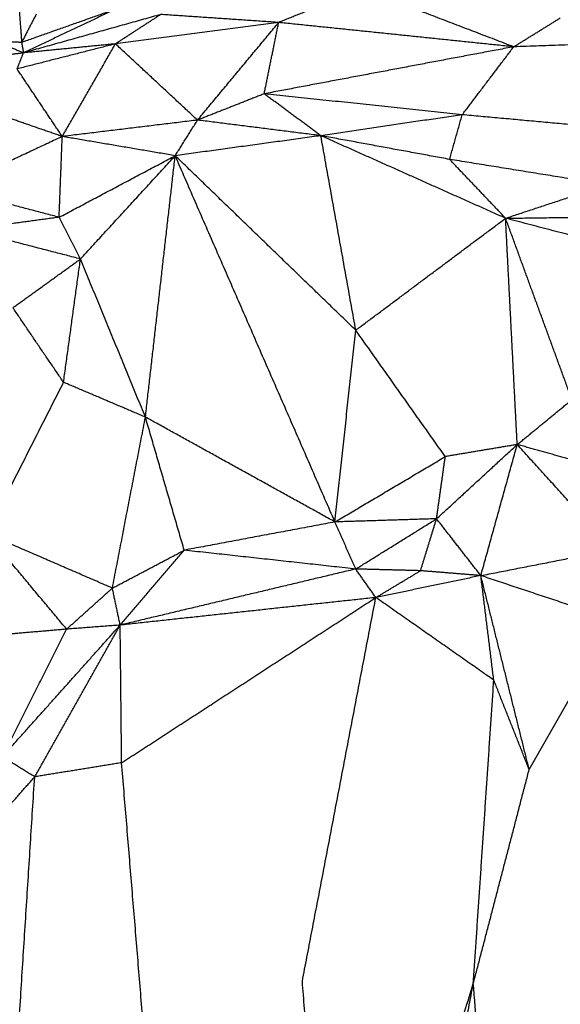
# Model space of a CAD drawing. Header units: millimetres. Extents: x 37.9 to 74.1, y 0 to 92.1.
# Tile 27 of 51: x 51.4 to 54.1, y 68.2 to 73.1. Entities that reach past the tile are written whole.
import ezdxf

# ---------------------------------------------------------------- set-up
doc = ezdxf.new("R2010")
doc.units = ezdxf.units.MM
doc.header["$MEASUREMENT"] = 0
doc.layers.add('Make2D$visible$lines', color=7, linetype='Continuous', true_color=0x000000)

msp = doc.modelspace()

# ---------------------------------------------------------------- linework, layer by layer
at = {"layer": 'Make2D$visible$lines'}
for points in [[(53.137, 73.279), (52.9279, 73.1945), (52.7188, 73.1101)], [(53.8973, 72.9881), (53.5172, 73.1336), (53.137, 73.279)], [(51.416, 73.1971), (51.4228, 73.1036), (51.4297, 73.01)], [(51.8968, 73.175), (51.6632, 73.0925), (51.4297, 73.01)], [(51.5031, 73.1523), (51.4664, 73.0812), (51.4297, 73.01)], [(51.8968, 73.175), (51.6678, 73.0663), (51.4389, 72.9576)], [(52.1274, 73.1503), (51.7832, 73.0539), (51.4389, 72.9576)], [(52.1274, 73.1503), (52.0139, 73.0766), (51.9003, 73.0028)], [(52.7188, 73.1101), (52.4231, 73.1302), (52.1274, 73.1503)], [(53.8973, 72.9881), (54.0141, 73.0606), (54.1309, 73.133)], [(52.7188, 73.1101), (52.3096, 73.0565), (51.9003, 73.0028)], [(52.3117, 72.6205), (52.5153, 72.8653), (52.7188, 73.1101)], [(52.6461, 72.7524), (52.6824, 72.9313), (52.7188, 73.1101)], [(53.8973, 72.9881), (53.3081, 73.0491), (52.7188, 73.1101)], [(51.4389, 72.9576), (51.3686, 72.9864), (51.2984, 73.0151)], [(51.4297, 73.01), (51.364, 73.0126), (51.2984, 73.0151)], [(51.9003, 73.0028), (51.6537, 72.94), (51.4071, 72.8771)], [(51.4297, 73.01), (51.4343, 72.9838), (51.4389, 72.9576)], [(51.9003, 73.0028), (51.6696, 72.9802), (51.4389, 72.9576)], [(51.6337, 72.5382), (51.767, 72.7705), (51.9003, 73.0028)], [(52.3117, 72.6205), (52.106, 72.8117), (51.9003, 73.0028)], [(53.8973, 72.9881), (53.2717, 72.8703), (52.6461, 72.7524)], [(53.6392, 72.6473), (53.7683, 72.8177), (53.8973, 72.9881)], [(54.9248, 73.0233), (54.411, 73.0057), (53.8973, 72.9881)], [(51.4389, 72.9576), (51.3071, 72.9399), (51.1753, 72.9221)], [(51.4071, 72.8771), (51.423, 72.9173), (51.4389, 72.9576)], [(51.6337, 72.5382), (51.5204, 72.7076), (51.4071, 72.8771)], [(52.6461, 72.7524), (52.4789, 72.6865), (52.3117, 72.6205)], [(52.9303, 72.5423), (52.7882, 72.6474), (52.6461, 72.7524)], [(53.6392, 72.6473), (53.1427, 72.6999), (52.6461, 72.7524)], [(51.6337, 72.5382), (51.4545, 72.6003), (51.2753, 72.6624)], [(53.6392, 72.6473), (53.2848, 72.5948), (52.9303, 72.5423)], [(53.5759, 72.4235), (53.6075, 72.5354), (53.6392, 72.6473)], [(54.3805, 72.5795), (54.0099, 72.6134), (53.6392, 72.6473)], [(52.3117, 72.6205), (51.9727, 72.5793), (51.6337, 72.5382)], [(52.1998, 72.4419), (52.2558, 72.5312), (52.3117, 72.6205)], [(52.9303, 72.5423), (52.621, 72.5814), (52.3117, 72.6205)], [(52.9303, 72.5423), (52.5651, 72.4921), (52.1998, 72.4419)], [(53.5759, 72.4235), (53.2531, 72.4829), (52.9303, 72.5423)], [(53.1053, 71.567), (53.0178, 72.0546), (52.9303, 72.5423)], [(53.8566, 72.1283), (53.3934, 72.3353), (52.9303, 72.5423)], [(51.6337, 72.5382), (51.3538, 72.407), (51.0739, 72.2757)], [(51.6178, 72.1333), (51.6257, 72.3357), (51.6337, 72.5382)], [(52.1998, 72.4419), (51.9168, 72.49), (51.6337, 72.5382)], [(51.6178, 72.1333), (51.9088, 72.2876), (52.1998, 72.4419)], [(51.7248, 71.924), (51.9623, 72.1829), (52.1998, 72.4419)], [(52.0506, 71.131), (52.1252, 71.7864), (52.1998, 72.4419)], [(53.1053, 71.567), (52.6525, 72.0044), (52.1998, 72.4419)], [(53.001, 70.6052), (52.6004, 71.5235), (52.1998, 72.4419)], [(53.8566, 72.1283), (53.7162, 72.2759), (53.5759, 72.4235)], [(54.3643, 72.2961), (53.9701, 72.3598), (53.5759, 72.4235)], [(53.8566, 72.1283), (54.1104, 72.2122), (54.3643, 72.2961)], [(51.6178, 72.1333), (51.3459, 72.2045), (51.0739, 72.2757)], [(51.6178, 72.1333), (51.388, 72.1021), (51.1581, 72.0708)], [(51.7248, 71.924), (51.6713, 72.0287), (51.6178, 72.1333)], [(53.1053, 71.567), (53.4809, 71.8476), (53.8566, 72.1283)], [(53.8566, 72.1283), (54.2414, 72.1336), (54.6262, 72.1389)], [(53.915, 70.9934), (53.8858, 71.5608), (53.8566, 72.1283)], [(54.7519, 71.8939), (54.3042, 72.0111), (53.8566, 72.1283)], [(54.1893, 71.2185), (54.023, 71.6734), (53.8566, 72.1283)], [(51.7248, 71.924), (51.4415, 71.9974), (51.1581, 72.0708)], [(51.3862, 71.6797), (51.5555, 71.8018), (51.7248, 71.924)], [(51.6399, 71.3055), (51.6823, 71.6148), (51.7248, 71.924)], [(52.0506, 71.131), (51.8877, 71.5275), (51.7248, 71.924)], [(51.6399, 71.3055), (51.5131, 71.4926), (51.3862, 71.6797)], [(53.001, 70.6052), (53.0531, 71.0861), (53.1053, 71.567)], [(53.5542, 70.9331), (53.3297, 71.25), (53.1053, 71.567)], [(51.2555, 70.5463), (51.4477, 70.9259), (51.6399, 71.3055)], [(52.0506, 71.131), (51.8452, 71.2182), (51.6399, 71.3055)], [(53.915, 70.9934), (54.0522, 71.1059), (54.1893, 71.2185)], [(51.8848, 70.2734), (51.9677, 70.7022), (52.0506, 71.131)], [(52.2452, 70.4635), (52.1479, 70.7972), (52.0506, 71.131)], [(53.001, 70.6052), (52.5258, 70.8681), (52.0506, 71.131)], [(53.5104, 70.6211), (53.7127, 70.8073), (53.915, 70.9934)], [(53.915, 70.9934), (53.7346, 70.9632), (53.5542, 70.9331)], [(53.7325, 70.3361), (53.8237, 70.6648), (53.915, 70.9934)], [(54.3141, 70.8814), (54.1145, 70.9374), (53.915, 70.9934)], [(54.3933, 70.4659), (54.1542, 70.7297), (53.915, 70.9934)], [(53.001, 70.6052), (53.2776, 70.7691), (53.5542, 70.9331)], [(53.5104, 70.6211), (53.5323, 70.7771), (53.5542, 70.9331)], [(53.5104, 70.6211), (53.2557, 70.6131), (53.001, 70.6052)], [(53.1051, 70.3691), (53.3078, 70.4951), (53.5104, 70.6211)], [(53.4299, 70.3606), (53.4702, 70.4908), (53.5104, 70.6211)], [(53.7325, 70.3361), (53.6215, 70.4786), (53.5104, 70.6211)], [(53.001, 70.6052), (52.6231, 70.5343), (52.2452, 70.4635)], [(53.1051, 70.3691), (53.053, 70.4871), (53.001, 70.6052)], [(51.8848, 70.2734), (51.5701, 70.4098), (51.2555, 70.5463)], [(51.6555, 70.0676), (51.4555, 70.3069), (51.2555, 70.5463)], [(53.7325, 70.3361), (54.0629, 70.401), (54.3933, 70.4659)], [(51.8848, 70.2734), (52.065, 70.3684), (52.2452, 70.4635)], [(51.924, 70.0879), (52.0846, 70.2757), (52.2452, 70.4635)], [(53.1051, 70.3691), (52.6752, 70.4163), (52.2452, 70.4635)], [(53.1051, 70.3691), (52.5146, 70.2285), (51.924, 70.0879)], [(53.4299, 70.3606), (53.2675, 70.3648), (53.1051, 70.3691)], [(53.2059, 70.2261), (53.1555, 70.2976), (53.1051, 70.3691)], [(53.2059, 70.2261), (53.3179, 70.2933), (53.4299, 70.3606)], [(53.7325, 70.3361), (53.4692, 70.2811), (53.2059, 70.2261)], [(53.7325, 70.3361), (53.5812, 70.3483), (53.4299, 70.3606)], [(53.7975, 69.8117), (53.765, 70.0739), (53.7325, 70.3361)], [(53.9749, 69.3636), (53.8537, 69.8498), (53.7325, 70.3361)], [(54.4026, 70.1131), (54.0676, 70.2246), (53.7325, 70.3361)], [(51.6555, 70.0676), (51.7702, 70.1705), (51.8848, 70.2734)], [(51.924, 70.0879), (51.9044, 70.1807), (51.8848, 70.2734)], [(53.2059, 70.2261), (52.565, 70.157), (51.924, 70.0879)], [(51.9313, 69.3975), (52.5686, 69.8118), (53.2059, 70.2261)], [(52.8375, 68.3016), (53.0217, 69.2638), (53.2059, 70.2261)], [(53.7975, 69.8117), (53.5017, 70.0189), (53.2059, 70.2261)], [(51.333, 69.4274), (51.6285, 69.7577), (51.924, 70.0879)], [(51.4953, 69.3269), (51.7097, 69.7074), (51.924, 70.0879)], [(51.924, 70.0879), (51.7898, 70.0777), (51.6555, 70.0676)], [(51.9313, 69.3975), (51.9277, 69.7427), (51.924, 70.0879)], [(53.9749, 69.3636), (54.1888, 69.7384), (54.4026, 70.1131)], [(51.6555, 70.0676), (51.4546, 70.05), (51.2537, 70.0324)], [(51.333, 69.4274), (51.4943, 69.7475), (51.6555, 70.0676)], [(53.6948, 68.2898), (53.7461, 69.0507), (53.7975, 69.8117)], [(53.9749, 69.3636), (53.8862, 69.5876), (53.7975, 69.8117)], [(51.4953, 69.3269), (51.4142, 69.3772), (51.333, 69.4274)], [(51.9313, 69.3975), (51.7133, 69.3622), (51.4953, 69.3269)], [(52.1224, 67.085), (52.0268, 68.2413), (51.9313, 69.3975)], [(53.6948, 68.2898), (53.8349, 68.8267), (53.9749, 69.3636)], [(51.2176, 69.0124), (51.3565, 69.1697), (51.4953, 69.3269)], [(51.3254, 66.6602), (51.4104, 67.9936), (51.4953, 69.3269)], [(53.8191, 66.7878), (54.2349, 67.8836), (54.6507, 68.9794)], [(53.9303, 64.6503), (54.2905, 66.8149), (54.6507, 68.9794)], [(53.0112, 66.1016), (52.9243, 67.2016), (52.8375, 68.3016)], [(53.0112, 66.1016), (53.353, 67.1957), (53.6948, 68.2898)], [(53.3216, 66.3597), (53.5082, 67.3248), (53.6948, 68.2898)], [(53.8191, 66.7878), (53.757, 67.5388), (53.6948, 68.2898)]]:
    msp.add_open_spline(points, degree=2, dxfattribs=at)

doc.saveas('drawing.dxf')
